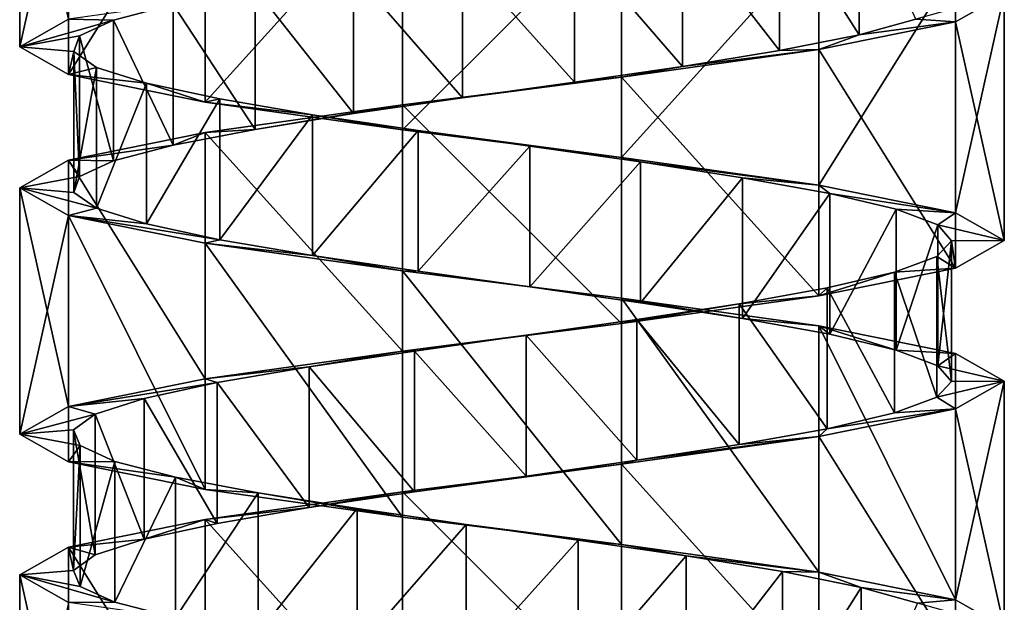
# Model space of a CAD drawing. Header units: millimetres. Extents: x -125 to 171, y -35 to 1363.
# Tile 201 of 256: x 41 to 55, y 520 to 528. Entities that reach past the tile are written whole.
import ezdxf

# ---------------------------------------------------------------- set-up
doc = ezdxf.new("R2010")
doc.units = ezdxf.units.MM
doc.header["$LTSCALE"] = 65.185185
for name, color, linetype in [('1751', 7, 'CONTINUOUS'), ('1752', 7, 'CONTINUOUS'), ('1753', 7, 'CONTINUOUS'), ('2035', 7, 'CONTINUOUS'), ('2036', 7, 'CONTINUOUS'), ('2037', 7, 'CONTINUOUS'), ('2110', 7, 'CONTINUOUS'), ('2111', 7, 'CONTINUOUS'), ('2112', 7, 'CONTINUOUS')]:
    doc.layers.add(name, color=color, linetype=linetype)

msp = doc.modelspace()

# ---------------------------------------------------------------- linework, layer by layer
at = {"layer": '1751', "linetype": 'CONTINUOUS'}
for points in [[(51.864, 529.448, 4.959), (52.995, 527.672, 3.836), (52.995, 529.672, 3.836), (51.864, 529.448, 4.959)], [(52.995, 527.672, 3.836), (53.804, 527.896, 2.462), (52.995, 529.672, 3.836), (52.995, 527.672, 3.836)], [(50.486, 529.224, 5.76), (51.864, 527.448, 4.959), (51.864, 529.448, 4.959), (50.486, 529.224, 5.76)], [(51.864, 527.448, 4.959), (52.995, 527.672, 3.836), (51.864, 529.448, 4.959), (51.864, 527.448, 4.959)], [(48.949, 529, 6.186), (50.486, 527.224, 5.76), (50.486, 529.224, 5.76), (48.949, 529, 6.186)], [(50.486, 527.224, 5.76), (51.864, 527.448, 4.959), (50.486, 529.224, 5.76), (50.486, 527.224, 5.76)], [(47.355, 528.776, 6.21), (48.949, 527, 6.186), (48.949, 529, 6.186), (47.355, 528.776, 6.21)], [(48.949, 527, 6.186), (50.486, 527.224, 5.76), (48.949, 529, 6.186), (48.949, 527, 6.186)], [(45.807, 528.552, 5.83), (47.355, 526.776, 6.21), (47.355, 528.776, 6.21), (45.807, 528.552, 5.83)], [(47.355, 526.776, 6.21), (48.949, 527, 6.186), (47.355, 528.776, 6.21), (47.355, 526.776, 6.21)], [(44.406, 528.328, 5.07), (45.807, 526.552, 5.83), (45.807, 528.552, 5.83), (44.406, 528.328, 5.07)], [(45.807, 526.552, 5.83), (47.355, 526.776, 6.21), (45.807, 528.552, 5.83), (45.807, 526.552, 5.83)], [(43.242, 528.104, 3.981), (44.406, 526.328, 5.07), (44.406, 528.328, 5.07), (43.242, 528.104, 3.981)], [(44.406, 526.328, 5.07), (45.807, 526.552, 5.83), (44.406, 528.328, 5.07), (44.406, 526.328, 5.07)], [(42.392, 527.881, 2.633), (43.242, 526.104, 3.981), (43.242, 528.104, 3.981), (42.392, 527.881, 2.633)], [(43.242, 526.104, 3.981), (44.406, 526.328, 5.07), (43.242, 528.104, 3.981), (43.242, 526.104, 3.981)], [(41.91, 527.657, 1.113), (42.392, 525.881, 2.633), (42.392, 527.881, 2.633), (41.91, 527.657, 1.113)], [(42.392, 525.881, 2.633), (43.242, 526.104, 3.981), (42.392, 527.881, 2.633), (42.392, 525.881, 2.633)], [(41.828, 527.433, -0.479), (41.91, 525.657, 1.113), (41.91, 527.657, 1.113), (41.828, 527.433, -0.479)], [(41.91, 525.657, 1.113), (42.392, 525.881, 2.633), (41.91, 527.657, 1.113), (41.91, 525.657, 1.113)], [(41.828, 525.433, -0.479), (41.91, 525.657, 1.113), (41.828, 527.433, -0.479), (41.828, 525.433, -0.479)], [(42.152, 527.209, -2.04), (41.828, 525.433, -0.479), (41.828, 527.433, -0.479), (42.152, 527.209, -2.04)], [(42.152, 525.209, -2.04), (41.828, 525.433, -0.479), (42.152, 527.209, -2.04), (42.152, 525.209, -2.04)], [(42.861, 526.985, -3.468), (42.152, 525.209, -2.04), (42.152, 527.209, -2.04), (42.861, 526.985, -3.468)], [(42.861, 524.985, -3.468), (42.152, 525.209, -2.04), (42.861, 526.985, -3.468), (42.861, 524.985, -3.468)], [(43.907, 526.761, -4.671), (42.861, 524.985, -3.468), (42.861, 526.985, -3.468), (43.907, 526.761, -4.671)], [(43.907, 524.761, -4.671), (42.861, 524.985, -3.468), (43.907, 526.761, -4.671), (43.907, 524.761, -4.671)], [(45.224, 526.537, -5.569), (43.907, 524.761, -4.671), (43.907, 526.761, -4.671), (45.224, 526.537, -5.569)], [(45.224, 524.537, -5.569), (43.907, 524.761, -4.671), (45.224, 526.537, -5.569), (45.224, 524.537, -5.569)], [(46.725, 526.313, -6.106), (45.224, 524.537, -5.569), (45.224, 526.537, -5.569), (46.725, 526.313, -6.106)], [(46.725, 524.313, -6.106), (45.224, 524.537, -5.569), (46.725, 526.313, -6.106), (46.725, 524.313, -6.106)], [(48.313, 526.09, -6.245), (46.725, 524.313, -6.106), (46.725, 526.313, -6.106), (48.313, 526.09, -6.245)], [(48.313, 524.09, -6.245), (46.725, 524.313, -6.106), (48.313, 526.09, -6.245), (48.313, 524.09, -6.245)], [(49.885, 525.866, -5.978), (48.313, 524.09, -6.245), (48.313, 526.09, -6.245), (49.885, 525.866, -5.978)], [(49.885, 523.866, -5.978), (48.313, 524.09, -6.245), (49.885, 525.866, -5.978), (49.885, 523.866, -5.978)], [(51.338, 525.642, -5.322), (49.885, 523.866, -5.978), (49.885, 525.866, -5.978), (51.338, 525.642, -5.322)], [(51.338, 523.642, -5.322), (49.885, 523.866, -5.978), (51.338, 525.642, -5.322), (51.338, 523.642, -5.322)], [(52.577, 525.418, -4.319), (51.338, 523.642, -5.322), (51.338, 525.642, -5.322), (52.577, 525.418, -4.319)], [(52.577, 523.418, -4.319), (51.338, 523.642, -5.322), (52.577, 525.418, -4.319), (52.577, 523.418, -4.319)], [(53.523, 525.194, -3.036), (52.577, 523.418, -4.319), (52.577, 525.418, -4.319), (53.523, 525.194, -3.036)], [(53.523, 523.194, -3.036), (52.577, 523.418, -4.319), (53.523, 525.194, -3.036), (53.523, 523.194, -3.036)], [(54.113, 524.97, -1.555), (53.523, 523.194, -3.036), (53.523, 525.194, -3.036), (54.113, 524.97, -1.555)], [(54.113, 522.97, -1.555), (53.523, 523.194, -3.036), (54.113, 524.97, -1.555), (54.113, 522.97, -1.555)], [(54.31, 524.746, 0.027), (54.113, 522.97, -1.555), (54.113, 524.97, -1.555), (54.31, 524.746, 0.027)], [(54.1, 524.522, 1.607), (54.31, 522.746, 0.027), (54.31, 524.746, 0.027), (54.1, 524.522, 1.607)], [(54.31, 522.746, 0.027), (54.113, 522.97, -1.555), (54.31, 524.746, 0.027), (54.31, 522.746, 0.027)], [(53.497, 524.299, 3.083), (54.1, 522.522, 1.607), (54.1, 524.522, 1.607), (53.497, 524.299, 3.083)], [(54.1, 522.522, 1.607), (54.31, 522.746, 0.027), (54.1, 524.522, 1.607), (54.1, 522.522, 1.607)], [(52.54, 524.075, 4.358), (53.497, 522.299, 3.083), (53.497, 524.299, 3.083), (52.54, 524.075, 4.358)], [(53.497, 522.299, 3.083), (54.1, 522.522, 1.607), (53.497, 524.299, 3.083), (53.497, 522.299, 3.083)], [(51.292, 523.851, 5.349), (52.54, 522.075, 4.358), (52.54, 524.075, 4.358), (51.292, 523.851, 5.349)], [(52.54, 522.075, 4.358), (53.497, 522.299, 3.083), (52.54, 524.075, 4.358), (52.54, 522.075, 4.358)], [(49.834, 523.627, 5.993), (51.292, 521.851, 5.349), (51.292, 523.851, 5.349), (49.834, 523.627, 5.993)], [(51.292, 521.851, 5.349), (52.54, 522.075, 4.358), (51.292, 523.851, 5.349), (51.292, 521.851, 5.349)], [(48.26, 523.403, 6.247), (49.834, 521.627, 5.993), (49.834, 523.627, 5.993), (48.26, 523.403, 6.247)], [(49.834, 521.627, 5.993), (51.292, 521.851, 5.349), (49.834, 523.627, 5.993), (49.834, 521.627, 5.993)], [(46.673, 523.179, 6.094), (48.26, 521.403, 6.247), (48.26, 523.403, 6.247), (46.673, 523.179, 6.094)], [(48.26, 521.403, 6.247), (49.834, 521.627, 5.993), (48.26, 523.403, 6.247), (48.26, 521.403, 6.247)], [(45.176, 522.955, 5.545), (46.673, 521.179, 6.094), (46.673, 523.179, 6.094), (45.176, 522.955, 5.545)], [(46.673, 521.179, 6.094), (48.26, 521.403, 6.247), (46.673, 523.179, 6.094), (46.673, 521.179, 6.094)], [(43.867, 522.731, 4.635), (45.176, 520.955, 5.545), (45.176, 522.955, 5.545), (43.867, 522.731, 4.635)], [(45.176, 520.955, 5.545), (46.673, 521.179, 6.094), (45.176, 522.955, 5.545), (45.176, 520.955, 5.545)], [(42.831, 522.507, 3.424), (43.867, 520.731, 4.635), (43.867, 522.731, 4.635), (42.831, 522.507, 3.424)], [(43.867, 520.731, 4.635), (45.176, 520.955, 5.545), (43.867, 522.731, 4.635), (43.867, 520.731, 4.635)], [(42.135, 522.284, 1.99), (42.831, 520.507, 3.424), (42.831, 522.507, 3.424), (42.135, 522.284, 1.99)], [(42.831, 520.507, 3.424), (43.867, 520.731, 4.635), (42.831, 522.507, 3.424), (42.831, 520.507, 3.424)], [(41.825, 522.06, 0.426), (42.135, 520.284, 1.99), (42.135, 522.284, 1.99), (41.825, 522.06, 0.426)], [(42.135, 520.284, 1.99), (42.831, 520.507, 3.424), (42.135, 522.284, 1.99), (42.135, 520.284, 1.99)], [(41.825, 520.06, 0.426), (42.135, 520.284, 1.99), (41.825, 522.06, 0.426), (41.825, 520.06, 0.426)], [(41.92, 521.836, -1.165), (41.825, 520.06, 0.426), (41.825, 522.06, 0.426), (41.92, 521.836, -1.165)], [(41.92, 519.836, -1.165), (41.825, 520.06, 0.426), (41.92, 521.836, -1.165), (41.92, 519.836, -1.165)], [(42.414, 521.612, -2.681), (41.92, 519.836, -1.165), (41.92, 521.836, -1.165), (42.414, 521.612, -2.681)], [(42.414, 519.612, -2.681), (41.92, 519.836, -1.165), (42.414, 521.612, -2.681), (42.414, 519.612, -2.681)], [(43.276, 521.388, -4.022), (42.414, 519.612, -2.681), (42.414, 521.612, -2.681), (43.276, 521.388, -4.022)], [(43.276, 519.388, -4.022), (42.414, 519.612, -2.681), (43.276, 521.388, -4.022), (43.276, 519.388, -4.022)], [(44.449, 521.164, -5.101), (43.276, 519.388, -4.022), (43.276, 521.388, -4.022), (44.449, 521.164, -5.101)], [(44.449, 519.164, -5.101), (43.276, 519.388, -4.022), (44.449, 521.164, -5.101), (44.449, 519.164, -5.101)], [(45.857, 520.94, -5.849), (44.449, 519.164, -5.101), (44.449, 521.164, -5.101), (45.857, 520.94, -5.849)], [(45.857, 518.94, -5.849), (44.449, 519.164, -5.101), (45.857, 520.94, -5.849), (45.857, 518.94, -5.849)], [(47.408, 520.716, -6.216), (45.857, 518.94, -5.849), (45.857, 520.94, -5.849), (47.408, 520.716, -6.216)], [(47.408, 518.716, -6.216), (45.857, 518.94, -5.849), (47.408, 520.716, -6.216), (47.408, 518.716, -6.216)], [(49.002, 520.493, -6.179), (47.408, 518.716, -6.216), (47.408, 520.716, -6.216), (49.002, 520.493, -6.179)], [(49.002, 518.493, -6.179), (47.408, 518.716, -6.216), (49.002, 520.493, -6.179), (49.002, 518.493, -6.179)], [(50.535, 520.269, -5.739), (49.002, 518.493, -6.179), (49.002, 520.493, -6.179), (50.535, 520.269, -5.739)], [(50.535, 518.269, -5.739), (49.002, 518.493, -6.179), (50.535, 520.269, -5.739), (50.535, 518.269, -5.739)], [(51.906, 520.045, -4.927), (50.535, 518.269, -5.739), (50.535, 520.269, -5.739), (51.906, 520.045, -4.927)], [(51.906, 518.045, -4.927), (50.535, 518.269, -5.739), (51.906, 520.045, -4.927), (51.906, 518.045, -4.927)], [(53.027, 519.821, -3.793), (51.906, 518.045, -4.927), (51.906, 520.045, -4.927), (53.027, 519.821, -3.793)], [(53.027, 517.821, -3.793), (51.906, 518.045, -4.927), (53.027, 519.821, -3.793), (53.027, 517.821, -3.793)], [(53.825, 519.597, -2.413), (53.027, 517.821, -3.793), (53.027, 519.821, -3.793), (53.825, 519.597, -2.413)]]:
    msp.add_3dface(points, dxfattribs=at)
at = {"layer": '1752', "linetype": 'CONTINUOUS'}
for points in [[(55.06, 528.25, 0), (53.804, 527.896, 2.462), (54.367, 527.857, 3.037), (55.06, 528.25, 0)], [(54.367, 527.857, 3.037), (52.995, 527.672, 3.836), (52.424, 527.464, 5.473), (54.367, 527.857, 3.037)], [(53.804, 527.896, 2.462), (52.995, 527.672, 3.836), (54.367, 527.857, 3.037), (53.804, 527.896, 2.462)], [(52.995, 527.672, 3.836), (51.864, 527.448, 4.959), (52.424, 527.464, 5.473), (52.995, 527.672, 3.836)], [(52.424, 527.464, 5.473), (50.486, 527.224, 5.76), (49.618, 527.071, 6.824), (52.424, 527.464, 5.473)], [(51.864, 527.448, 4.959), (50.486, 527.224, 5.76), (52.424, 527.464, 5.473), (51.864, 527.448, 4.959)], [(50.486, 527.224, 5.76), (48.949, 527, 6.186), (49.618, 527.071, 6.824), (50.486, 527.224, 5.76)], [(49.618, 527.071, 6.824), (47.355, 526.776, 6.21), (46.502, 526.679, 6.824), (49.618, 527.071, 6.824)], [(48.949, 527, 6.186), (47.355, 526.776, 6.21), (49.618, 527.071, 6.824), (48.949, 527, 6.186)], [(47.355, 526.776, 6.21), (45.807, 526.552, 5.83), (46.502, 526.679, 6.824), (47.355, 526.776, 6.21)], [(46.502, 526.679, 6.824), (44.406, 526.328, 5.07), (43.696, 526.286, 5.473), (46.502, 526.679, 6.824)], [(45.807, 526.552, 5.83), (44.406, 526.328, 5.07), (46.502, 526.679, 6.824), (45.807, 526.552, 5.83)], [(43.696, 526.286, 5.473), (43.242, 526.104, 3.981), (41.753, 525.893, 3.037), (43.696, 526.286, 5.473)], [(44.406, 526.328, 5.07), (43.242, 526.104, 3.981), (43.696, 526.286, 5.473), (44.406, 526.328, 5.07)], [(43.242, 526.104, 3.981), (42.392, 525.881, 2.633), (41.753, 525.893, 3.037), (43.242, 526.104, 3.981)], [(41.753, 525.893, 3.037), (41.91, 525.657, 1.113), (41.06, 525.5, 0), (41.753, 525.893, 3.037)], [(42.392, 525.881, 2.633), (41.91, 525.657, 1.113), (41.753, 525.893, 3.037), (42.392, 525.881, 2.633)], [(41.91, 525.657, 1.113), (41.828, 525.433, -0.479), (41.06, 525.5, 0), (41.91, 525.657, 1.113)], [(41.828, 525.433, -0.479), (42.152, 525.209, -2.04), (41.06, 525.5, 0), (41.828, 525.433, -0.479)], [(41.06, 525.5, 0), (42.152, 525.209, -2.04), (41.753, 525.107, -3.037), (41.06, 525.5, 0)], [(42.152, 525.209, -2.04), (42.861, 524.985, -3.468), (41.753, 525.107, -3.037), (42.152, 525.209, -2.04)], [(42.861, 524.985, -3.468), (43.907, 524.761, -4.671), (41.753, 525.107, -3.037), (42.861, 524.985, -3.468)], [(41.753, 525.107, -3.037), (43.907, 524.761, -4.671), (43.696, 524.714, -5.473), (41.753, 525.107, -3.037)], [(43.907, 524.761, -4.671), (45.224, 524.537, -5.569), (43.696, 524.714, -5.473), (43.907, 524.761, -4.671)], [(43.696, 524.714, -5.473), (45.224, 524.537, -5.569), (46.502, 524.321, -6.825), (43.696, 524.714, -5.473)], [(45.224, 524.537, -5.569), (46.725, 524.313, -6.106), (46.502, 524.321, -6.825), (45.224, 524.537, -5.569)], [(46.725, 524.313, -6.106), (48.313, 524.09, -6.245), (46.502, 524.321, -6.825), (46.725, 524.313, -6.106)], [(46.502, 524.321, -6.825), (48.313, 524.09, -6.245), (49.618, 523.929, -6.824), (46.502, 524.321, -6.825)], [(48.313, 524.09, -6.245), (49.885, 523.866, -5.978), (49.618, 523.929, -6.824), (48.313, 524.09, -6.245)], [(49.885, 523.866, -5.978), (51.338, 523.642, -5.322), (49.618, 523.929, -6.824), (49.885, 523.866, -5.978)], [(49.618, 523.929, -6.824), (51.338, 523.642, -5.322), (52.424, 523.536, -5.473), (49.618, 523.929, -6.824)], [(51.338, 523.642, -5.322), (52.577, 523.418, -4.319), (52.424, 523.536, -5.473), (51.338, 523.642, -5.322)], [(52.577, 523.418, -4.319), (53.523, 523.194, -3.036), (52.424, 523.536, -5.473), (52.577, 523.418, -4.319)], [(52.424, 523.536, -5.473), (53.523, 523.194, -3.036), (54.367, 523.143, -3.037), (52.424, 523.536, -5.473)], [(53.523, 523.194, -3.036), (54.113, 522.97, -1.555), (54.367, 523.143, -3.037), (53.523, 523.194, -3.036)], [(54.367, 523.143, -3.037), (54.113, 522.97, -1.555), (55.06, 522.75, 0), (54.367, 523.143, -3.037)], [(54.113, 522.97, -1.555), (54.31, 522.746, 0.027), (55.06, 522.75, 0), (54.113, 522.97, -1.555)], [(54.31, 522.746, 0.027), (54.1, 522.522, 1.607), (55.06, 522.75, 0), (54.31, 522.746, 0.027)], [(55.06, 522.75, 0), (54.1, 522.522, 1.607), (54.367, 522.357, 3.037), (55.06, 522.75, 0)], [(54.1, 522.522, 1.607), (53.497, 522.299, 3.083), (54.367, 522.357, 3.037), (54.1, 522.522, 1.607)], [(54.367, 522.357, 3.037), (52.54, 522.075, 4.358), (52.424, 521.964, 5.473), (54.367, 522.357, 3.037)], [(53.497, 522.299, 3.083), (52.54, 522.075, 4.358), (54.367, 522.357, 3.037), (53.497, 522.299, 3.083)], [(52.54, 522.075, 4.358), (51.292, 521.851, 5.349), (52.424, 521.964, 5.473), (52.54, 522.075, 4.358)], [(52.424, 521.964, 5.473), (49.834, 521.627, 5.993), (49.618, 521.571, 6.824), (52.424, 521.964, 5.473)], [(51.292, 521.851, 5.349), (49.834, 521.627, 5.993), (52.424, 521.964, 5.473), (51.292, 521.851, 5.349)], [(49.618, 521.571, 6.824), (46.673, 521.179, 6.094), (46.502, 521.179, 6.825), (49.618, 521.571, 6.824)], [(48.26, 521.403, 6.247), (46.673, 521.179, 6.094), (49.618, 521.571, 6.824), (48.26, 521.403, 6.247)], [(49.834, 521.627, 5.993), (48.26, 521.403, 6.247), (49.618, 521.571, 6.824), (49.834, 521.627, 5.993)], [(46.502, 521.179, 6.825), (45.176, 520.955, 5.545), (43.696, 520.786, 5.473), (46.502, 521.179, 6.825)], [(46.673, 521.179, 6.094), (45.176, 520.955, 5.545), (46.502, 521.179, 6.825), (46.673, 521.179, 6.094)], [(45.176, 520.955, 5.545), (43.867, 520.731, 4.635), (43.696, 520.786, 5.473), (45.176, 520.955, 5.545)], [(43.696, 520.786, 5.473), (42.831, 520.507, 3.424), (41.753, 520.393, 3.037), (43.696, 520.786, 5.473)], [(43.867, 520.731, 4.635), (42.831, 520.507, 3.424), (43.696, 520.786, 5.473), (43.867, 520.731, 4.635)], [(41.753, 520.393, 3.037), (41.825, 520.06, 0.426), (41.06, 520, 0), (41.753, 520.393, 3.037)], [(42.831, 520.507, 3.424), (42.135, 520.284, 1.99), (41.753, 520.393, 3.037), (42.831, 520.507, 3.424)], [(42.135, 520.284, 1.99), (41.825, 520.06, 0.426), (41.753, 520.393, 3.037), (42.135, 520.284, 1.99)], [(41.825, 520.06, 0.426), (41.92, 519.836, -1.165), (41.06, 520, 0), (41.825, 520.06, 0.426)], [(41.92, 519.836, -1.165), (42.414, 519.612, -2.681), (41.06, 520, 0), (41.92, 519.836, -1.165)], [(41.06, 520, 0), (42.414, 519.612, -2.681), (41.753, 519.607, -3.037), (41.06, 520, 0)], [(42.414, 519.612, -2.681), (43.276, 519.388, -4.022), (41.753, 519.607, -3.037), (42.414, 519.612, -2.681)]]:
    msp.add_3dface(points, dxfattribs=at)
at = {"layer": '1753', "linetype": 'CONTINUOUS'}
for points in [[(42.392, 527.881, 2.633), (43.242, 528.104, 3.981), (41.753, 527.893, 3.037), (42.392, 527.881, 2.633)], [(41.06, 527.5, 0), (42.392, 527.881, 2.633), (41.753, 527.893, 3.037), (41.06, 527.5, 0)], [(41.91, 527.657, 1.113), (42.392, 527.881, 2.633), (41.06, 527.5, 0), (41.91, 527.657, 1.113)], [(41.828, 527.433, -0.479), (41.91, 527.657, 1.113), (41.06, 527.5, 0), (41.828, 527.433, -0.479)], [(41.753, 527.107, -3.037), (41.828, 527.433, -0.479), (41.06, 527.5, 0), (41.753, 527.107, -3.037)], [(42.152, 527.209, -2.04), (41.828, 527.433, -0.479), (41.753, 527.107, -3.037), (42.152, 527.209, -2.04)], [(42.861, 526.985, -3.468), (42.152, 527.209, -2.04), (41.753, 527.107, -3.037), (42.861, 526.985, -3.468)], [(43.696, 526.714, -5.473), (42.861, 526.985, -3.468), (41.753, 527.107, -3.037), (43.696, 526.714, -5.473)], [(43.907, 526.761, -4.671), (42.861, 526.985, -3.468), (43.696, 526.714, -5.473), (43.907, 526.761, -4.671)], [(45.224, 526.537, -5.569), (43.907, 526.761, -4.671), (43.696, 526.714, -5.473), (45.224, 526.537, -5.569)], [(46.502, 526.321, -6.825), (45.224, 526.537, -5.569), (43.696, 526.714, -5.473), (46.502, 526.321, -6.825)], [(46.725, 526.313, -6.106), (45.224, 526.537, -5.569), (46.502, 526.321, -6.825), (46.725, 526.313, -6.106)], [(49.618, 525.929, -6.824), (46.725, 526.313, -6.106), (46.502, 526.321, -6.825), (49.618, 525.929, -6.824)], [(48.313, 526.09, -6.245), (46.725, 526.313, -6.106), (49.618, 525.929, -6.824), (48.313, 526.09, -6.245)], [(49.885, 525.866, -5.978), (48.313, 526.09, -6.245), (49.618, 525.929, -6.824), (49.885, 525.866, -5.978)], [(52.424, 525.536, -5.473), (49.885, 525.866, -5.978), (49.618, 525.929, -6.824), (52.424, 525.536, -5.473)], [(51.338, 525.642, -5.322), (49.885, 525.866, -5.978), (52.424, 525.536, -5.473), (51.338, 525.642, -5.322)], [(52.577, 525.418, -4.319), (51.338, 525.642, -5.322), (52.424, 525.536, -5.473), (52.577, 525.418, -4.319)], [(54.367, 525.143, -3.037), (52.577, 525.418, -4.319), (52.424, 525.536, -5.473), (54.367, 525.143, -3.037)], [(53.523, 525.194, -3.036), (52.577, 525.418, -4.319), (54.367, 525.143, -3.037), (53.523, 525.194, -3.036)], [(54.113, 524.97, -1.555), (53.523, 525.194, -3.036), (54.367, 525.143, -3.037), (54.113, 524.97, -1.555)], [(55.06, 524.75, 0), (54.113, 524.97, -1.555), (54.367, 525.143, -3.037), (55.06, 524.75, 0)], [(54.31, 524.746, 0.027), (54.113, 524.97, -1.555), (55.06, 524.75, 0), (54.31, 524.746, 0.027)], [(54.1, 524.522, 1.607), (54.31, 524.746, 0.027), (54.367, 524.357, 3.037), (54.1, 524.522, 1.607)], [(54.367, 524.357, 3.037), (54.31, 524.746, 0.027), (55.06, 524.75, 0), (54.367, 524.357, 3.037)], [(53.497, 524.299, 3.083), (54.1, 524.522, 1.607), (54.367, 524.357, 3.037), (53.497, 524.299, 3.083)], [(52.424, 523.964, 5.473), (53.497, 524.299, 3.083), (54.367, 524.357, 3.037), (52.424, 523.964, 5.473)], [(52.54, 524.075, 4.358), (53.497, 524.299, 3.083), (52.424, 523.964, 5.473), (52.54, 524.075, 4.358)], [(51.292, 523.851, 5.349), (52.54, 524.075, 4.358), (52.424, 523.964, 5.473), (51.292, 523.851, 5.349)], [(49.618, 523.571, 6.824), (51.292, 523.851, 5.349), (52.424, 523.964, 5.473), (49.618, 523.571, 6.824)], [(49.834, 523.627, 5.993), (51.292, 523.851, 5.349), (49.618, 523.571, 6.824), (49.834, 523.627, 5.993)], [(48.26, 523.403, 6.247), (49.834, 523.627, 5.993), (49.618, 523.571, 6.824), (48.26, 523.403, 6.247)], [(46.502, 523.179, 6.825), (48.26, 523.403, 6.247), (49.618, 523.571, 6.824), (46.502, 523.179, 6.825)], [(46.673, 523.179, 6.094), (48.26, 523.403, 6.247), (46.502, 523.179, 6.825), (46.673, 523.179, 6.094)], [(43.696, 522.786, 5.473), (45.176, 522.955, 5.545), (46.502, 523.179, 6.825), (43.696, 522.786, 5.473)], [(45.176, 522.955, 5.545), (46.673, 523.179, 6.094), (46.502, 523.179, 6.825), (45.176, 522.955, 5.545)], [(43.867, 522.731, 4.635), (45.176, 522.955, 5.545), (43.696, 522.786, 5.473), (43.867, 522.731, 4.635)], [(41.753, 522.393, 3.037), (43.867, 522.731, 4.635), (43.696, 522.786, 5.473), (41.753, 522.393, 3.037)], [(42.831, 522.507, 3.424), (43.867, 522.731, 4.635), (41.753, 522.393, 3.037), (42.831, 522.507, 3.424)], [(42.135, 522.284, 1.99), (42.831, 522.507, 3.424), (41.753, 522.393, 3.037), (42.135, 522.284, 1.99)], [(41.06, 522, 0), (42.135, 522.284, 1.99), (41.753, 522.393, 3.037), (41.06, 522, 0)], [(41.825, 522.06, 0.426), (42.135, 522.284, 1.99), (41.06, 522, 0), (41.825, 522.06, 0.426)], [(41.92, 521.836, -1.165), (41.825, 522.06, 0.426), (41.06, 522, 0), (41.92, 521.836, -1.165)], [(41.753, 521.607, -3.037), (41.92, 521.836, -1.165), (41.06, 522, 0), (41.753, 521.607, -3.037)], [(42.414, 521.612, -2.681), (41.92, 521.836, -1.165), (41.753, 521.607, -3.037), (42.414, 521.612, -2.681)], [(43.276, 521.388, -4.022), (42.414, 521.612, -2.681), (41.753, 521.607, -3.037), (43.276, 521.388, -4.022)], [(43.696, 521.214, -5.473), (43.276, 521.388, -4.022), (41.753, 521.607, -3.037), (43.696, 521.214, -5.473)], [(44.449, 521.164, -5.101), (43.276, 521.388, -4.022), (43.696, 521.214, -5.473), (44.449, 521.164, -5.101)], [(46.502, 520.821, -6.824), (44.449, 521.164, -5.101), (43.696, 521.214, -5.473), (46.502, 520.821, -6.824)], [(45.857, 520.94, -5.849), (44.449, 521.164, -5.101), (46.502, 520.821, -6.824), (45.857, 520.94, -5.849)], [(47.408, 520.716, -6.216), (45.857, 520.94, -5.849), (46.502, 520.821, -6.824), (47.408, 520.716, -6.216)], [(49.618, 520.429, -6.825), (47.408, 520.716, -6.216), (46.502, 520.821, -6.824), (49.618, 520.429, -6.825)], [(49.002, 520.493, -6.179), (47.408, 520.716, -6.216), (49.618, 520.429, -6.825), (49.002, 520.493, -6.179)], [(50.535, 520.269, -5.739), (49.002, 520.493, -6.179), (49.618, 520.429, -6.825), (50.535, 520.269, -5.739)], [(52.424, 520.036, -5.473), (50.535, 520.269, -5.739), (49.618, 520.429, -6.825), (52.424, 520.036, -5.473)], [(51.906, 520.045, -4.927), (50.535, 520.269, -5.739), (52.424, 520.036, -5.473), (51.906, 520.045, -4.927)], [(53.027, 519.821, -3.793), (51.906, 520.045, -4.927), (52.424, 520.036, -5.473), (53.027, 519.821, -3.793)], [(54.367, 519.643, -3.037), (53.027, 519.821, -3.793), (52.424, 520.036, -5.473), (54.367, 519.643, -3.037)], [(53.825, 519.597, -2.413), (53.027, 519.821, -3.793), (54.367, 519.643, -3.037), (53.825, 519.597, -2.413)], [(55.06, 519.25, 0), (53.825, 519.597, -2.413), (54.367, 519.643, -3.037), (55.06, 519.25, 0)]]:
    msp.add_3dface(points, dxfattribs=at)
at = {"layer": '2035', "linetype": 'CONTINUOUS'}
msp.add_3dface([(41.06, 531, 0), (41.06, 527.5, 0), (41.753, 527.893, 3.037), (41.06, 531, 0)], dxfattribs=at)
at = {"layer": '2036', "linetype": 'CONTINUOUS'}
for points in [[(55.06, 528.25, 0), (54.367, 527.857, 3.037), (55.06, 524.75, 0), (55.06, 528.25, 0)], [(54.367, 527.857, 3.037), (52.424, 527.464, 5.473), (54.367, 524.357, 3.037), (54.367, 527.857, 3.037)], [(54.367, 527.857, 3.037), (54.367, 524.357, 3.037), (55.06, 524.75, 0), (54.367, 527.857, 3.037)], [(52.424, 527.464, 5.473), (49.618, 527.071, 6.824), (52.424, 523.964, 5.473), (52.424, 527.464, 5.473)], [(52.424, 527.464, 5.473), (52.424, 523.964, 5.473), (54.367, 524.357, 3.037), (52.424, 527.464, 5.473)], [(49.618, 527.071, 6.824), (46.502, 526.679, 6.824), (49.618, 523.571, 6.824), (49.618, 527.071, 6.824)], [(49.618, 527.071, 6.824), (49.618, 523.571, 6.824), (52.424, 523.964, 5.473), (49.618, 527.071, 6.824)], [(46.502, 526.679, 6.824), (43.696, 526.286, 5.473), (46.502, 523.179, 6.825), (46.502, 526.679, 6.824)], [(46.502, 526.679, 6.824), (46.502, 523.179, 6.825), (49.618, 523.571, 6.824), (46.502, 526.679, 6.824)], [(43.696, 526.286, 5.473), (41.753, 525.893, 3.037), (43.696, 522.786, 5.473), (43.696, 526.286, 5.473)], [(43.696, 526.286, 5.473), (43.696, 522.786, 5.473), (46.502, 523.179, 6.825), (43.696, 526.286, 5.473)], [(41.753, 525.893, 3.037), (41.06, 525.5, 0), (41.753, 522.393, 3.037), (41.753, 525.893, 3.037)], [(41.753, 525.893, 3.037), (41.753, 522.393, 3.037), (43.696, 522.786, 5.473), (41.753, 525.893, 3.037)], [(41.06, 525.5, 0), (41.06, 522, 0), (41.753, 522.393, 3.037), (41.06, 525.5, 0)]]:
    msp.add_3dface(points, dxfattribs=at)
at = {"layer": '2037', "linetype": 'CONTINUOUS'}
for points in [[(55.06, 522.75, 0), (54.367, 522.357, 3.037), (55.06, 519.25, 0), (55.06, 522.75, 0)], [(54.367, 522.357, 3.037), (52.424, 521.964, 5.473), (54.367, 518.857, 3.037), (54.367, 522.357, 3.037)], [(54.367, 522.357, 3.037), (54.367, 518.857, 3.037), (55.06, 519.25, 0), (54.367, 522.357, 3.037)], [(52.424, 521.964, 5.473), (49.618, 521.571, 6.824), (52.424, 518.464, 5.473), (52.424, 521.964, 5.473)], [(52.424, 521.964, 5.473), (52.424, 518.464, 5.473), (54.367, 518.857, 3.037), (52.424, 521.964, 5.473)], [(49.618, 521.571, 6.824), (46.502, 521.179, 6.825), (49.618, 518.071, 6.825), (49.618, 521.571, 6.824)], [(49.618, 521.571, 6.824), (49.618, 518.071, 6.825), (52.424, 518.464, 5.473), (49.618, 521.571, 6.824)], [(46.502, 521.179, 6.825), (43.696, 520.786, 5.473), (46.502, 517.679, 6.824), (46.502, 521.179, 6.825)], [(46.502, 521.179, 6.825), (46.502, 517.679, 6.824), (49.618, 518.071, 6.825), (46.502, 521.179, 6.825)], [(43.696, 520.786, 5.473), (41.753, 520.393, 3.037), (43.696, 517.286, 5.473), (43.696, 520.786, 5.473)], [(43.696, 520.786, 5.473), (43.696, 517.286, 5.473), (46.502, 517.679, 6.824), (43.696, 520.786, 5.473)], [(41.753, 520.393, 3.037), (41.06, 520, 0), (41.753, 516.893, 3.037), (41.753, 520.393, 3.037)], [(41.753, 520.393, 3.037), (41.753, 516.893, 3.037), (43.696, 517.286, 5.473), (41.753, 520.393, 3.037)], [(41.06, 520, 0), (41.06, 516.5, 0), (41.753, 516.893, 3.037), (41.06, 520, 0)]]:
    msp.add_3dface(points, dxfattribs=at)
at = {"layer": '2110', "linetype": 'CONTINUOUS'}
for points in [[(41.06, 531, 0), (41.753, 530.607, -3.037), (41.06, 527.5, 0), (41.06, 531, 0)], [(41.753, 530.607, -3.037), (41.753, 527.107, -3.037), (41.06, 527.5, 0), (41.753, 530.607, -3.037)], [(41.753, 530.607, -3.037), (43.696, 530.214, -5.473), (41.753, 527.107, -3.037), (41.753, 530.607, -3.037)], [(43.696, 530.214, -5.473), (43.696, 526.714, -5.473), (41.753, 527.107, -3.037), (43.696, 530.214, -5.473)], [(43.696, 530.214, -5.473), (46.502, 529.821, -6.824), (43.696, 526.714, -5.473), (43.696, 530.214, -5.473)], [(46.502, 529.821, -6.824), (46.502, 526.321, -6.825), (43.696, 526.714, -5.473), (46.502, 529.821, -6.824)], [(46.502, 529.821, -6.824), (49.618, 529.429, -6.825), (46.502, 526.321, -6.825), (46.502, 529.821, -6.824)], [(49.618, 529.429, -6.825), (49.618, 525.929, -6.824), (46.502, 526.321, -6.825), (49.618, 529.429, -6.825)], [(49.618, 529.429, -6.825), (52.424, 529.036, -5.473), (49.618, 525.929, -6.824), (49.618, 529.429, -6.825)], [(52.424, 529.036, -5.473), (52.424, 525.536, -5.473), (49.618, 525.929, -6.824), (52.424, 529.036, -5.473)], [(52.424, 529.036, -5.473), (54.367, 528.643, -3.037), (52.424, 525.536, -5.473), (52.424, 529.036, -5.473)], [(54.367, 528.643, -3.037), (54.367, 525.143, -3.037), (52.424, 525.536, -5.473), (54.367, 528.643, -3.037)], [(54.367, 528.643, -3.037), (55.06, 528.25, 0), (54.367, 525.143, -3.037), (54.367, 528.643, -3.037)], [(55.06, 528.25, 0), (55.06, 524.75, 0), (54.367, 525.143, -3.037), (55.06, 528.25, 0)]]:
    msp.add_3dface(points, dxfattribs=at)
at = {"layer": '2111', "linetype": 'CONTINUOUS'}
for points in [[(41.06, 525.5, 0), (41.753, 525.107, -3.037), (41.06, 522, 0), (41.06, 525.5, 0)], [(41.753, 525.107, -3.037), (41.753, 521.607, -3.037), (41.06, 522, 0), (41.753, 525.107, -3.037)], [(41.753, 525.107, -3.037), (43.696, 524.714, -5.473), (43.696, 521.214, -5.473), (41.753, 525.107, -3.037)], [(41.753, 525.107, -3.037), (43.696, 521.214, -5.473), (41.753, 521.607, -3.037), (41.753, 525.107, -3.037)], [(43.696, 524.714, -5.473), (46.502, 524.321, -6.825), (46.502, 520.821, -6.824), (43.696, 524.714, -5.473)], [(43.696, 524.714, -5.473), (46.502, 520.821, -6.824), (43.696, 521.214, -5.473), (43.696, 524.714, -5.473)], [(46.502, 524.321, -6.825), (49.618, 523.929, -6.824), (49.618, 520.429, -6.825), (46.502, 524.321, -6.825)], [(46.502, 524.321, -6.825), (49.618, 520.429, -6.825), (46.502, 520.821, -6.824), (46.502, 524.321, -6.825)], [(49.618, 523.929, -6.824), (52.424, 523.536, -5.473), (52.424, 520.036, -5.473), (49.618, 523.929, -6.824)], [(49.618, 523.929, -6.824), (52.424, 520.036, -5.473), (49.618, 520.429, -6.825), (49.618, 523.929, -6.824)], [(52.424, 523.536, -5.473), (54.367, 523.143, -3.037), (54.367, 519.643, -3.037), (52.424, 523.536, -5.473)], [(52.424, 523.536, -5.473), (54.367, 519.643, -3.037), (52.424, 520.036, -5.473), (52.424, 523.536, -5.473)], [(54.367, 523.143, -3.037), (55.06, 522.75, 0), (54.367, 519.643, -3.037), (54.367, 523.143, -3.037)], [(55.06, 522.75, 0), (55.06, 519.25, 0), (54.367, 519.643, -3.037), (55.06, 522.75, 0)]]:
    msp.add_3dface(points, dxfattribs=at)
at = {"layer": '2112', "linetype": 'CONTINUOUS'}
msp.add_3dface([(41.06, 520, 0), (41.753, 519.607, -3.037), (41.06, 516.5, 0), (41.06, 520, 0)], dxfattribs=at)

doc.saveas('drawing.dxf')
